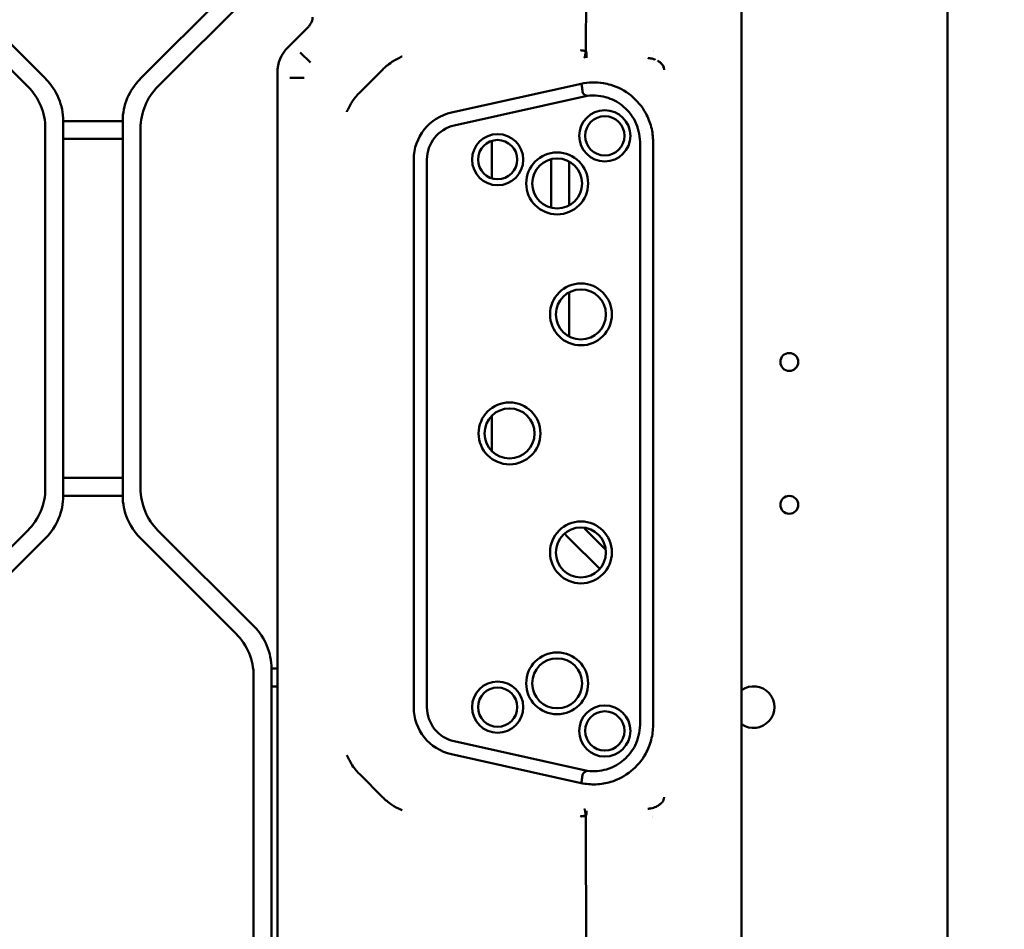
# Model space of a CAD drawing. Header units: millimetres. Extents: x 0 to 14369, y -869 to 2970.
# Tile 141 of 256: x 1309 to 1391, y 1970 to 2046. Entities that reach past the tile are written whole.
import ezdxf

# ---------------------------------------------------------------- set-up
doc = ezdxf.new("R2010")
doc.units = ezdxf.units.MM
doc.header["$LTSCALE"] = 10
doc.layers.add('Bemaßung (ISO)', color=7, linetype='Continuous', lineweight=25)
doc.layers.add('Sichtbar (ISO)', color=7, linetype='Continuous', lineweight=50)
doc.styles.add('Notiztext (DIN)', font='isocpeur.ttf')
doc.dimstyles.new('Standard (DIN)', dxfattribs={"dimscale": 10, "dimtxt": 3.5, "dimasz": 2.5, "dimexe": 3.175, "dimexo": 0.8, "dimgap": 0.8, "dimtad": 1, "dimrnd": 1e-08, "dimzin": 0, "dimtxsty": 'Notiztext (DIN)', "dimcen": 0.09, "dimdle": 10, "dimclrd": 256, "dimclre": 256, "dimclrt": 256, "dimadec": 0, "dimazin": 0, "dimtfac": 1, "dimtmove": 0, "dimatfit": 3, "dimfxl": 1, "dimtolj": 1, "dimtzin": 0, "dimlwd": -1, "dimlwe": -1, "dimarcsym": 0})

# ---------------------------------------------------------------- blocks, each defined once
blk = doc.blocks.new('*D13')
at = {"layer": 'Bemaßung (ISO)', "transparency": 16777216}
for p, q in [((1297.655, 2633.514), (1541.405, 2633.514)), ((1509.655, 1658.514), (1509.655, 2608.514)), ((1293.805, 1633.514), (1541.405, 1633.514))]:
    blk.add_line(p, q, dxfattribs=at)
for points in [[(1505.488, 2608.514), (1513.821, 2608.514), (1509.655, 2633.514)], [(1505.488, 1658.514), (1513.821, 1658.514), (1509.655, 1633.514)]]:
    blk.add_solid(points, dxfattribs=at)
at = {"layer": 'Defpoints', "color": 0, "transparency": 16777216}
for p in [(1289.655, 2633.514), (1509.655, 2633.514), (1285.805, 1633.514)]:
    blk.add_point(p, dxfattribs=at)
at = {"layer": 'Bemaßung (ISO)', "transparency": 16777216, "insert": (1459.655, 2060.889), "char_height": 35, "attachment_point": 1, "rotation": 90, "style": 'Notiztext (DIN)'}
blk.add_mtext('\\A1;1000,00', dxfattribs=at)
blk = doc.blocks.new('*D16')
at = {"layer": 'Bemaßung (ISO)', "transparency": 16777216}
for p, q in [((1319.754, 2563.113), (1623.504, 2563.113)), ((1591.754, 1734.915), (1591.754, 2538.113)), ((1319.754, 1709.915), (1623.504, 1709.915))]:
    blk.add_line(p, q, dxfattribs=at)
for points in [[(1587.587, 2538.113), (1595.921, 2538.113), (1591.754, 2563.113)], [(1587.587, 1734.915), (1595.921, 1734.915), (1591.754, 1709.915)]]:
    blk.add_solid(points, dxfattribs=at)
at = {"layer": 'Defpoints', "color": 0, "transparency": 16777216}
for p in [(1311.754, 2563.113), (1591.754, 2563.113), (1311.754, 1709.915)]:
    blk.add_point(p, dxfattribs=at)
at = {"layer": 'Bemaßung (ISO)', "transparency": 16777216, "insert": (1541.754, 2072.639), "char_height": 35, "attachment_point": 1, "rotation": 90, "style": 'Notiztext (DIN)'}
blk.add_mtext('\\A1;853,20', dxfattribs=at)

msp = doc.modelspace()

# ---------------------------------------------------------------- linework, layer by layer
at = {"layer": 'Sichtbar (ISO)'}
for p, q in [((1386.455, 2137.664), (1386.455, 1635.364)), ((1369.155, 2125.018), (1369.155, 1910.264)), ((1356.078, 2043.662), (1356.129, 2110.557)), ((1310.69, 2041.289), (1302.619, 2049.36)), ((1302.619, 2049.36), (1310.69, 2041.289)), ((1326.69, 2049.36), (1318.619, 2041.289)), ((1318.619, 2041.289), (1326.69, 2049.36)), ((1301.119, 2048.739), (1309.19, 2040.668)), ((1301.119, 2048.739), (1309.19, 2040.668)), ((1320.119, 2040.668), (1328.19, 2048.739)), ((1328.19, 2048.739), (1320.119, 2040.668)), ((1332.725, 2045.641), (1331.032, 2043.947)), ((1332.921, 2042.669), (1332.073, 2043.517)), ((1330.155, 2041.829), (1330.155, 1899.51)), ((1337.066, 2040.154), (1339.01, 2042.098)), ((1331.196, 2041.398), (1332.394, 2041.398)), ((1344.776, 2038.47), (1355.672, 2040.891)), ((1356.188, 2039.87), (1345.008, 2037.385)), ((1312.155, 2006.274), (1312.155, 2037.753)), ((1317.155, 2037.753), (1312.155, 2037.753)), ((1312.155, 2037.753), (1312.155, 2006.274)), ((1312.155, 2037.753), (1317.155, 2037.753)), ((1317.155, 2037.753), (1317.155, 2006.274)), ((1317.155, 2006.274), (1317.155, 2037.753)), ((1310.655, 2037.132), (1310.655, 2006.896)), ((1310.655, 2037.132), (1310.655, 2006.896)), ((1318.655, 2006.896), (1318.655, 2037.132)), ((1318.655, 2037.132), (1318.655, 2006.896)), ((1312.155, 2036.253), (1317.155, 2036.253)), ((1317.155, 2036.253), (1312.155, 2036.253)), ((1348.155, 2032.941), (1348.155, 2036.086)), ((1348.155, 2036.086), (1348.155, 2032.941)), ((1360.615, 2036.011), (1360.615, 1987.016)), ((1361.714, 2036.011), (1361.714, 1987.016)), ((1341.602, 1988.514), (1341.602, 2034.514)), ((1342.712, 2034.514), (1342.712, 1988.514)), ((1353.155, 2034.553), (1353.155, 2030.474)), ((1353.155, 2030.474), (1353.155, 2034.553)), ((1354.655, 2030.667), (1354.655, 2034.36)), ((1354.655, 2034.36), (1354.655, 2030.667)), ((1354.655, 2019.667), (1354.655, 2023.36)), ((1354.655, 2023.36), (1354.655, 2019.667)), ((1348.155, 2010.044), (1348.155, 2012.984)), ((1348.155, 2012.984), (1348.155, 2010.044)), ((1317.155, 2007.774), (1312.155, 2007.774)), ((1312.155, 2007.774), (1317.155, 2007.774)), ((1312.155, 2006.274), (1317.155, 2006.274)), ((1317.155, 2006.274), (1312.155, 2006.274)), ((1309.19, 2003.36), (1301.119, 1995.289)), ((1309.19, 2003.36), (1301.119, 1995.289)), ((1302.619, 1994.668), (1310.69, 2002.739)), ((1310.69, 2002.739), (1302.619, 1994.668)), ((1318.619, 2002.739), (1326.69, 1994.668)), ((1326.69, 1994.668), (1318.619, 2002.739)), ((1328.19, 1995.289), (1320.119, 2003.36)), ((1320.119, 2003.36), (1328.19, 1995.289)), ((1354.619, 2002.739), (1357.231, 2000.127)), ((1357.231, 2000.127), (1354.619, 2002.739)), ((1357.743, 2001.736), (1356.119, 2003.36)), ((1356.119, 2003.36), (1357.743, 2001.736)), ((1328.155, 1991.132), (1328.155, 1960.896)), ((1328.155, 1960.896), (1328.155, 1991.132)), ((1329.655, 1960.274), (1329.655, 1991.753)), ((1330.155, 1991.753), (1329.655, 1991.753)), ((1329.655, 1991.753), (1329.655, 1960.274)), ((1329.655, 1991.753), (1330.155, 1991.753)), ((1329.655, 1990.253), (1330.155, 1990.253)), ((1330.155, 1990.253), (1329.655, 1990.253)), ((1345.008, 1985.643), (1356.188, 1983.158)), ((1355.672, 1982.137), (1344.776, 1984.558)), ((1339.01, 1980.93), (1337.066, 1982.874)), ((1355.671, 1982.133), (1355.671, 1982.133)), ((1356.084, 1918.663), (1356.078, 1979.365))]:
    msp.add_line(p, q, dxfattribs=at)
for centre, radius in [((1357.655, 2036.514), 2.15), ((1357.655, 2036.514), 1.65), ((1348.655, 2034.514), 2.15), ((1348.655, 2034.514), 1.65), ((1353.655, 2032.514), 2.6), ((1353.655, 2032.514), 2.1), ((1355.655, 2021.514), 2.6), ((1355.655, 2021.514), 2.1), ((1373.155, 2017.514), 0.75), ((1349.655, 2011.514), 2.6), ((1349.655, 2011.514), 2.1), ((1373.155, 2005.514), 0.75), ((1355.655, 2001.514), 2.6), ((1355.655, 2001.514), 2.1), ((1353.655, 1990.514), 2.6), ((1353.655, 1990.514), 2.1), ((1348.655, 1988.514), 2.15), ((1348.655, 1988.514), 1.65), ((1357.655, 1986.514), 2.15), ((1357.655, 1986.514), 1.65)]:
    msp.add_circle(centre, radius, dxfattribs=at)
for centre, radius, start, end in [((1359.549, 2042.255), 2.6, 32.16293, 32.16324), ((1307.155, 2037.753), 5, 0, 45), ((1307.155, 2037.753), 5, 0, 45), ((1322.155, 2037.753), 5, 135, 180), ((1322.155, 2037.753), 5, 135, 180), ((1305.655, 2037.132), 5, 0, 45), ((1305.655, 2037.132), 5, 0, 45), ((1323.655, 2037.132), 5, 135, 180), ((1323.655, 2037.132), 5, 135, 180), ((1354.655, 2036.514), 4.143, 74.55819, 74.5676), ((1354.655, 2036.514), 4, 73.79142, 73.79638), ((1345.655, 2034.514), 4.052, 102.52881, 180), ((1345.655, 2034.514), 2.943, 102.69297, 180), ((1305.655, 2006.896), 5, 315, 0), ((1305.655, 2006.896), 5, 315, 0), ((1323.655, 2006.896), 5, 180, 225), ((1323.655, 2006.896), 5, 180, 225), ((1307.155, 2006.274), 5, 315, 0), ((1307.155, 2006.274), 5, 315, 0), ((1322.155, 2006.274), 5, 180, 225), ((1322.155, 2006.274), 5, 180, 225), ((1359.655, 2006.896), 5, 221.23052, 225), ((1359.655, 2006.896), 5, 221.23052, 225), ((1358.155, 2006.274), 5, 219.31082, 225), ((1358.155, 2006.274), 5, 219.31082, 225), ((1324.655, 1991.753), 5, 0, 45), ((1324.655, 1991.753), 5, 0, 45), ((1323.155, 1991.132), 5, 0, 45), ((1323.155, 1991.132), 5, 0, 45), ((1370.155, 1988.514), 1.75, 235.1501, 124.8499), ((1370.155, 1988.514), 1.75, 235.1501, 124.8499), ((1345.655, 1988.514), 4.052, 180, 257.47119), ((1345.655, 1988.514), 2.943, 180, 257.30703), ((1354.655, 1986.514), 4.143, 285.34511, 285.35191), ((1359.549, 1980.773), 2.6, 325.33497, 325.33516)]:
    msp.add_arc(centre, radius, start, end, dxfattribs=at)
for centre, major_axis, ratio, start_param, end_param in [((1333.159, 2041.826), (-2.776, 1.15), 0.998395, 5.891157, 6.675321), ((1361.738, 2042.388), (0.569, 0.213), 0.792196, 0.353479, 0.650377), ((1356.135, 1979.323), (-0.506, 0), 0.111594, 4.830096, 6.229362)]:
    msp.add_ellipse(centre, major_axis=major_axis, ratio=ratio, start_param=start_param, end_param=end_param, dxfattribs=at)
for points, knots in [([(1332.725, 2045.641), (1332.758, 2045.673), (1332.786, 2045.705), (1332.838, 2045.766), (1332.861, 2045.797), (1332.925, 2045.888), (1332.962, 2045.949), (1333.055, 2046.142), (1333.093, 2046.28), (1333.109, 2046.434), (1333.11, 2046.454), (1333.111, 2046.473)], [0.4099778, 0.4099778, 0.4099778, 0.4099778, 0.4239019, 0.4239019, 0.437826, 0.437826, 0.4656742, 0.4656742, 0.5213706, 0.5213706, 0.5293562, 0.5293562, 0.5293562, 0.5293562]), ([(1340.629, 2043.181), (1340.625, 2043.179), (1340.621, 2043.177), (1340.322, 2043.052), (1340.036, 2042.899), (1339.421, 2042.488), (1339.17, 2042.258), (1339.01, 2042.098)], [-0.1218778, -0.1218778, -0.1218778, -0.1218778, -0.1211377, -0.1211377, -0.0679919, -0.0679919, -0.0000087, -0.0000087, -0.0000087, -0.0000087]), ([(1355.63, 2043.716), (1355.631, 2043.715), (1355.634, 2043.711), (1355.644, 2043.704), (1355.668, 2043.696), (1355.71, 2043.688), (1355.764, 2043.68), (1355.831, 2043.673), (1355.907, 2043.668), (1355.977, 2043.665), (1356.027, 2043.663), (1356.056, 2043.663), (1356.071, 2043.662), (1356.078, 2043.662)], [0, 0, 0, 0, 0.0625, 0.125, 0.25, 0.375, 0.5, 0.625, 0.75, 0.875, 0.9375, 0.96875, 1, 1, 1, 1]), ([(1356.005, 2043.262), (1356.001, 2043.234), (1355.997, 2043.208), (1355.992, 2043.184), (1355.988, 2043.161), (1355.983, 2043.14), (1355.977, 2043.123), (1355.972, 2043.106), (1355.966, 2043.092), (1355.96, 2043.082), (1355.957, 2043.077), (1355.953, 2043.073), (1355.95, 2043.07), (1355.947, 2043.067), (1355.944, 2043.064), (1355.941, 2043.064)], [0.5, 0.5, 0.5, 0.5, 0.625, 0.625, 0.625, 0.75, 0.75, 0.75, 0.875, 0.875, 0.875, 0.9375, 0.9375, 0.9375, 1, 1, 1, 1]), ([(1356.052, 2043.538), (1356.05, 2043.526), (1356.048, 2043.514), (1356.045, 2043.502), (1356.042, 2043.485), (1356.039, 2043.468), (1356.035, 2043.451), (1356.029, 2043.417), (1356.023, 2043.384), (1356.018, 2043.352), (1356.013, 2043.321), (1356.009, 2043.29), (1356.005, 2043.262)], [0.1450569, 0.1450569, 0.1450569, 0.1450569, 0.1875, 0.1875, 0.1875, 0.25, 0.25, 0.25, 0.375, 0.375, 0.375, 0.5, 0.5, 0.5, 0.5]), ([(1356.072, 2043.636), (1356.07, 2043.627), (1356.068, 2043.618), (1356.066, 2043.609), (1356.063, 2043.591), (1356.059, 2043.573), (1356.056, 2043.555), (1356.055, 2043.549), (1356.054, 2043.544), (1356.052, 2043.538)], [0.03125, 0.03125, 0.03125, 0.03125, 0.0625, 0.0625, 0.0625, 0.125, 0.125, 0.125, 0.1450569, 0.1450569, 0.1450569, 0.1450569]), ([(1356.078, 2043.662), (1356.077, 2043.658), (1356.076, 2043.653), (1356.075, 2043.649), (1356.075, 2043.648), (1356.075, 2043.647), (1356.074, 2043.647)], [0, 0, 0, 0, 0.015625, 0.015625, 0.015625, 0.01829462, 0.01829462, 0.01829462, 0.01829462]), ([(1356.096, 2043.581), (1356.099, 2043.571), (1356.101, 2043.56), (1356.103, 2043.549), (1356.11, 2043.512), (1356.116, 2043.476), (1356.121, 2043.442), (1356.126, 2043.407), (1356.129, 2043.373), (1356.131, 2043.342), (1356.133, 2043.31), (1356.133, 2043.28), (1356.133, 2043.253), (1356.132, 2043.226), (1356.131, 2043.201), (1356.13, 2043.178), (1356.129, 2043.156), (1356.129, 2043.137), (1356.128, 2043.121), (1356.128, 2043.104), (1356.128, 2043.091), (1356.129, 2043.081), (1356.129, 2043.077), (1356.129, 2043.073), (1356.129, 2043.069), (1356.129, 2043.066), (1356.129, 2043.064), (1356.129, 2043.063)], [0.0890093, 0.0890093, 0.0890093, 0.0890093, 0.125, 0.125, 0.125, 0.25, 0.25, 0.25, 0.375, 0.375, 0.375, 0.5, 0.5, 0.5, 0.625, 0.625, 0.625, 0.75, 0.75, 0.75, 0.875, 0.875, 0.875, 0.9375, 0.9375, 0.9375, 1, 1, 1, 1]), ([(1361.91, 2042.911), (1361.855, 2042.933), (1361.722, 2042.976), (1361.548, 2043.017), (1361.408, 2043.04), (1361.336, 2043.048), (1361.295, 2043.053), (1361.273, 2043.055), (1361.263, 2043.056)], [0.2251943, 0.2251943, 0.2251943, 0.2251943, 0.428297, 0.7066639, 0.8512486, 0.9250704, 0.9623923, 0.9999765, 0.9999765, 0.9999765, 0.9999765]), ([(1362.214, 2042.744), (1362.252, 2042.719), (1362.288, 2042.692), (1362.324, 2042.665), (1362.357, 2042.639), (1362.389, 2042.612), (1362.419, 2042.583), (1362.426, 2042.576), (1362.432, 2042.569), (1362.439, 2042.562), (1362.451, 2042.549), (1362.462, 2042.536), (1362.473, 2042.523), (1362.485, 2042.509), (1362.495, 2042.495), (1362.505, 2042.48), (1362.515, 2042.465), (1362.525, 2042.45), (1362.534, 2042.434), (1362.552, 2042.402), (1362.569, 2042.367), (1362.584, 2042.328), (1362.598, 2042.29), (1362.61, 2042.249), (1362.62, 2042.205), (1362.622, 2042.196), (1362.624, 2042.186), (1362.626, 2042.177), (1362.629, 2042.164), (1362.632, 2042.15), (1362.634, 2042.137), (1362.636, 2042.125), (1362.638, 2042.113), (1362.64, 2042.101), (1362.641, 2042.095), (1362.642, 2042.089), (1362.643, 2042.082), (1362.644, 2042.077), (1362.645, 2042.071), (1362.646, 2042.065)], [0, 0, 0, 0, 0.176516, 0.176516, 0.176516, 0.343885, 0.343885, 0.343885, 0.382534, 0.382534, 0.382534, 0.451321, 0.451321, 0.451321, 0.521377, 0.521377, 0.521377, 0.588724, 0.588724, 0.588724, 0.726126, 0.726126, 0.726126, 0.863529, 0.863529, 0.863529, 0.892192, 0.892192, 0.892192, 0.93223, 0.93223, 0.93223, 0.96658, 0.96658, 0.96658, 0.983756, 0.983756, 0.983756, 1, 1, 1, 1]), ([(1362.646, 2042.065), (1362.645, 2042.071), (1362.643, 2042.083), (1362.639, 2042.107), (1362.632, 2042.148), (1362.616, 2042.224), (1362.584, 2042.324), (1362.533, 2042.428), (1362.45, 2042.546), (1362.341, 2042.652), (1362.251, 2042.719), (1362.214, 2042.744)], [0, 0, 0, 0, 0.021218, 0.04215, 0.083162, 0.161895, 0.307858, 0.442886, 0.571724, 0.829451, 1, 1, 1, 1]), ([(1361.714, 2036.012), (1361.713, 2036.427), (1361.662, 2036.841), (1361.456, 2037.652), (1361.301, 2038.045), (1360.785, 2038.984), (1360.364, 2039.485), (1359.357, 2040.301), (1358.778, 2040.608), (1357.953, 2040.855), (1357.747, 2040.903), (1356.919, 2041.039), (1356.286, 2041.023), (1355.673, 2040.89)], [0.0000384, 0.0000384, 0.0000384, 0.0000384, 0.1246638, 0.1246638, 0.2509377, 0.2509377, 0.4456512, 0.4456512, 0.6402355, 0.6402355, 0.7036859, 0.7036859, 0.8916853, 0.8916853, 0.8916853, 0.8916853]), ([(1356.188, 2039.87), (1356.073, 2039.899), (1355.853, 2039.993), (1355.766, 2040.282), (1355.763, 2040.582), (1355.705, 2040.786), (1355.673, 2040.89)], [0.0000508, 0.0000508, 0.0000508, 0.0000508, 0.2403805, 0.4658758, 0.7247651, 0.9991618, 0.9991618, 0.9991618, 0.9991618]), ([(1337.066, 2040.154), (1336.883, 2039.97), (1336.662, 2039.722), (1336.266, 2039.129), (1336.113, 2038.844), (1335.987, 2038.543), (1335.985, 2038.539), (1335.983, 2038.535)], [-0.213273, -0.213273, -0.213273, -0.213273, -0.0965594, -0.0965594, 0, 0, 0.0013727, 0.0013727, 0.0013727, 0.0013727]), ([(1360.615, 2036.011), (1360.607, 2036.315), (1360.569, 2036.618), (1360.431, 2037.195), (1360.333, 2037.47), (1359.975, 2038.191), (1359.655, 2038.597), (1358.877, 2039.275), (1358.424, 2039.538), (1357.658, 2039.792), (1357.376, 2039.851), (1356.789, 2039.908), (1356.487, 2039.903), (1356.188, 2039.87)], [-0.6638321, -0.6638321, -0.6638321, -0.6638321, -0.5725198, -0.5725198, -0.4854053, -0.4854053, -0.3317278, -0.3317278, -0.1766381, -0.1766381, -0.0903642, -0.0903642, 0, 0, 0, 0]), ([(1355.671, 1982.133), (1356.078, 1982.049), (1356.494, 1982.013), (1357.331, 1982.044), (1357.747, 1982.112), (1358.774, 1982.419), (1359.353, 1982.725), (1360.363, 1983.541), (1360.784, 1984.042), (1361.299, 1984.98), (1361.454, 1985.373), (1361.661, 1986.184), (1361.713, 1986.6), (1361.714, 1987.016)], [0.000542, 0.000542, 0.000542, 0.000542, 0.1252658, 0.1252658, 0.2515315, 0.2515315, 0.4464848, 0.4464848, 0.6412361, 0.6412361, 0.7674391, 0.7674391, 0.8924566, 0.8924566, 0.8924566, 0.8924566]), ([(1356.188, 1983.158), (1356.735, 1983.096), (1357.287, 1983.134), (1357.855, 1983.301), (1357.897, 1983.314), (1358.429, 1983.492), (1358.879, 1983.754), (1359.657, 1984.432), (1359.978, 1984.841), (1360.335, 1985.564), (1360.432, 1985.837), (1360.57, 1986.412), (1360.608, 1986.713), (1360.615, 1987.016)], [-0.6633508, -0.6633508, -0.6633508, -0.6633508, -0.49928, -0.49928, -0.4862028, -0.4862028, -0.331829, -0.331829, -0.1775853, -0.1775853, -0.0908724, -0.0908724, -0.0000056, -0.0000056, -0.0000056, -0.0000056]), ([(1335.983, 1984.493), (1335.985, 1984.489), (1335.987, 1984.485), (1336.113, 1984.185), (1336.266, 1983.899), (1336.662, 1983.306), (1336.883, 1983.057), (1337.066, 1982.874)], [-0.1429217, -0.1429217, -0.1429217, -0.1429217, -0.1420141, -0.1420141, -0.0776927, -0.0776927, -0.0000087, -0.0000087, -0.0000087, -0.0000087]), ([(1355.671, 1982.134), (1355.702, 1982.284), (1355.74, 1982.42), (1355.757, 1982.555), (1355.759, 1982.575), (1355.761, 1982.594), (1355.763, 1982.614), (1355.772, 1982.714), (1355.777, 1982.811), (1355.812, 1982.893), (1355.818, 1982.906), (1355.824, 1982.919), (1355.832, 1982.931), (1355.859, 1982.977), (1355.901, 1983.016), (1355.951, 1983.05), (1356.011, 1983.091), (1356.082, 1983.124), (1356.166, 1983.151), (1356.169, 1983.152), (1356.173, 1983.154), (1356.177, 1983.155), (1356.181, 1983.156), (1356.184, 1983.157), (1356.188, 1983.158)], [0.0019604, 0.0019604, 0.0019604, 0.0019604, 0.3315626, 0.3315626, 0.3315626, 0.3796492, 0.3796492, 0.3796492, 0.6257107, 0.6257107, 0.6257107, 0.6657813, 0.6657813, 0.6657813, 0.8127643, 0.8127643, 0.8127643, 0.9847579, 0.9847579, 0.9847579, 0.9924053, 0.9924053, 0.9924053, 0.9999569, 0.9999569, 0.9999569, 0.9999569]), ([(1339.01, 1980.93), (1339.193, 1980.746), (1339.442, 1980.526), (1340.001, 1980.153), (1340.248, 1980.016), (1340.545, 1979.883), (1340.587, 1979.865), (1340.629, 1979.847)], [-0.2006099, -0.2006099, -0.2006099, -0.2006099, -0.0841437, -0.0841437, 0, 0, 0.0136769, 0.0136769, 0.0136769, 0.0136769]), ([(1362.208, 1980.292), (1362.244, 1980.315), (1362.336, 1980.378), (1362.449, 1980.477), (1362.512, 1980.564), (1362.53, 1980.595)], [0, 0, 0, 0, 0.1690009, 0.427237, 0.555858, 0.555858, 0.555858, 0.555858]), ([(1362.53, 1980.595), (1362.53, 1980.596), (1362.55, 1980.629), (1362.585, 1980.702), (1362.616, 1980.803), (1362.632, 1980.88), (1362.639, 1980.92), (1362.643, 1980.944), (1362.645, 1980.957), (1362.646, 1980.963)], [0.555858, 0.555858, 0.555858, 0.555858, 0.5569254, 0.6927702, 0.8387699, 0.9172211, 0.9580468, 0.9788851, 1, 1, 1, 1]), ([(1356.003, 1979.761), (1356.003, 1979.763), (1356.003, 1979.764), (1356.002, 1979.766), (1355.997, 1979.794), (1355.993, 1979.82), (1355.989, 1979.843), (1355.984, 1979.867), (1355.979, 1979.888), (1355.974, 1979.905), (1355.969, 1979.922), (1355.964, 1979.936), (1355.959, 1979.946), (1355.956, 1979.951), (1355.953, 1979.955), (1355.95, 1979.958), (1355.947, 1979.961), (1355.944, 1979.963), (1355.941, 1979.964)], [0.4835206, 0.4835206, 0.4835206, 0.4835206, 0.4920822, 0.4920822, 0.4920822, 0.6175999, 0.6175999, 0.6175999, 0.744904, 0.744904, 0.744904, 0.8726153, 0.8726153, 0.8726153, 0.9363941, 0.9363941, 0.9363941, 1, 1, 1, 1]), ([(1356.052, 1979.488), (1356.05, 1979.501), (1356.048, 1979.513), (1356.045, 1979.526), (1356.042, 1979.543), (1356.038, 1979.561), (1356.035, 1979.578), (1356.029, 1979.612), (1356.023, 1979.645), (1356.018, 1979.676), (1356.013, 1979.706), (1356.008, 1979.734), (1356.003, 1979.761)], [0.1300535, 0.1300535, 0.1300535, 0.1300535, 0.174852, 0.174852, 0.174852, 0.2384648, 0.2384648, 0.2384648, 0.3653779, 0.3653779, 0.3653779, 0.4835206, 0.4835206, 0.4835206, 0.4835206]), ([(1356.072, 1979.392), (1356.07, 1979.401), (1356.068, 1979.41), (1356.067, 1979.419), (1356.063, 1979.437), (1356.059, 1979.455), (1356.056, 1979.473), (1356.055, 1979.478), (1356.053, 1979.483), (1356.052, 1979.488)], [0.015936, 0.015936, 0.015936, 0.015936, 0.0476703, 0.0476703, 0.0476703, 0.1112301, 0.1112301, 0.1112301, 0.1300535, 0.1300535, 0.1300535, 0.1300535]), ([(1356.094, 1979.462), (1356.095, 1979.468), (1356.097, 1979.474), (1356.098, 1979.479), (1356.105, 1979.516), (1356.112, 1979.552), (1356.117, 1979.586), (1356.123, 1979.621), (1356.127, 1979.654), (1356.129, 1979.686), (1356.131, 1979.717), (1356.132, 1979.747), (1356.131, 1979.774), (1356.131, 1979.78), (1356.131, 1979.785), (1356.131, 1979.791)], [0.0935911, 0.0935911, 0.0935911, 0.0935911, 0.1135789, 0.1135789, 0.1135789, 0.2402105, 0.2402105, 0.2402105, 0.3668421, 0.3668421, 0.3668421, 0.4934737, 0.4934737, 0.4934737, 0.5193725, 0.5193725, 0.5193725, 0.5193725]), ([(1361.263, 1979.972), (1361.273, 1979.973), (1361.284, 1979.974), (1361.295, 1979.975), (1361.305, 1979.976), (1361.316, 1979.977), (1361.326, 1979.979), (1361.347, 1979.981), (1361.368, 1979.983), (1361.388, 1979.986), (1361.429, 1979.992), (1361.469, 1979.999), (1361.51, 1980.007), (1361.588, 1980.022), (1361.666, 1980.041), (1361.743, 1980.063), (1361.816, 1980.085), (1361.89, 1980.11), (1361.961, 1980.139), (1361.996, 1980.153), (1362.03, 1980.168), (1362.063, 1980.184), (1362.072, 1980.189), (1362.082, 1980.193), (1362.091, 1980.198)], [0.0000001, 0.0000001, 0.0000001, 0.0000001, 0.0374238, 0.0374238, 0.0374238, 0.0745736, 0.0745736, 0.0745736, 0.1480851, 0.1480851, 0.1480851, 0.2921711, 0.2921711, 0.2921711, 0.569926, 0.569926, 0.569926, 0.8352275, 0.8352275, 0.8352275, 0.9633921, 0.9633921, 0.9633921, 1, 1, 1, 1]), ([(1362.208, 1980.292), (1362.197, 1980.284), (1362.205, 1980.253), (1362.141, 1980.235), (1362.115, 1980.211), (1362.091, 1980.198)], [0, 0, 0, 0, 0.253392, 0.4973727, 0.9999881, 0.9999881, 0.9999881, 0.9999881]), ([(1356.078, 1979.365), (1356.071, 1979.365), (1356.063, 1979.365), (1356.056, 1979.365), (1356.049, 1979.365), (1356.042, 1979.365), (1356.035, 1979.364), (1356.02, 1979.364), (1356.006, 1979.364), (1355.992, 1979.363), (1355.963, 1979.362), (1355.936, 1979.361), (1355.909, 1979.359), (1355.882, 1979.358), (1355.857, 1979.356), (1355.833, 1979.354), (1355.809, 1979.352), (1355.787, 1979.35), (1355.766, 1979.348), (1355.746, 1979.345), (1355.728, 1979.343), (1355.711, 1979.34), (1355.695, 1979.337), (1355.681, 1979.334), (1355.669, 1979.331), (1355.658, 1979.328), (1355.649, 1979.325), (1355.642, 1979.321), (1355.639, 1979.32), (1355.636, 1979.318), (1355.634, 1979.316), (1355.632, 1979.315), (1355.631, 1979.313), (1355.63, 1979.311)], [0, 0, 0, 0, 0.03125, 0.03125, 0.03125, 0.0625, 0.0625, 0.0625, 0.125, 0.125, 0.125, 0.25, 0.25, 0.25, 0.375, 0.375, 0.375, 0.5, 0.5, 0.5, 0.625, 0.625, 0.625, 0.75, 0.75, 0.75, 0.875, 0.875, 0.875, 0.9375, 0.9375, 0.9375, 1, 1, 1, 1])]:
    msp.add_open_spline(points, degree=3, knots=knots, dxfattribs=at)
for points in [[(1356.074, 2043.647), (1356.074, 2043.643), (1356.073, 2043.639), (1356.072, 2043.636)], [(1356.078, 2043.662), (1356.085, 2043.635), (1356.091, 2043.608), (1356.096, 2043.581)], [(1362.089, 2042.831), (1362.089, 2042.831), (1362.088, 2042.831), (1362.088, 2042.831)], [(1356.075, 1979.379), (1356.074, 1979.383), (1356.073, 1979.388), (1356.072, 1979.392)], [(1356.075, 1979.379), (1356.082, 1979.407), (1356.088, 1979.435), (1356.094, 1979.462)], [(1356.078, 1979.365), (1356.077, 1979.37), (1356.076, 1979.374), (1356.075, 1979.379)]]:
    msp.add_open_spline(points, degree=3, dxfattribs=at)

# ---------------------------------------------------------------- dimensions: what is measured, and where the dimension line sits
at = {"layer": 'Bemaßung (ISO)'}
for base, p1, p2, picture, middle in [((1509.655, 2633.514), (1285.805, 1633.514), (1289.655, 2633.514), '*D13', (1509.655, 2133.514)), ((1591.754, 2563.113), (1311.754, 1709.915), (1311.754, 2563.113), '*D16', (1591.754, 2136.514))]:
    dim = msp.add_linear_dim(base=base, p1=p1, p2=p2, angle=90, dimstyle='Standard (DIN)', override={"dimgap": 0.8, "dimdec": 2, "dimtol": 0, "dimlim": 0, "dimtp": 0, "dimtm": 0, "dimtdec": 2, "dimtofl": 0, "dimatfit": 1}, dxfattribs=at)
    dim.commit()
    dim.dimension.update_dxf_attribs({"geometry": picture, "text_midpoint": middle, "dimtype": 160})

doc.saveas('drawing.dxf')
